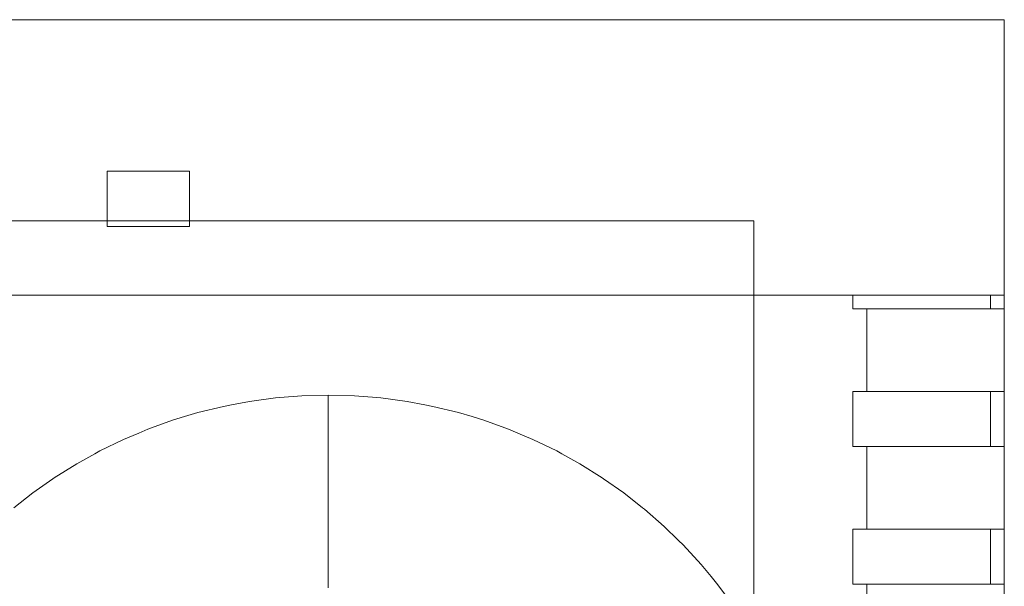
# Model space of a CAD drawing. Header units: millimetres. Extents: x 2826 to 3034, y 1533 to 1590.
# Tile 111 of 248: x 2964.717 to 2965.075, y 1554.221 to 1554.426. Entities that reach past the tile are written whole.
import ezdxf
from ezdxf.enums import TextEntityAlignment as Align

# ---------------------------------------------------------------- set-up
doc = ezdxf.new("R2010")
doc.units = ezdxf.units.MM
doc.set_wipeout_variables(frame=1)
doc.layers.add('_Caneta_No__220', color=7, linetype='Continuous', lineweight=15, true_color=0x8a8a8a)
doc.styles.add('ESTILO_GERADO_2', font='arial.ttf')

# ---------------------------------------------------------------- blocks, each defined once
blk = doc.blocks.new('A$Cf44ad3b2')
at = {"layer": '_Caneta_No__220'}
for p, q in [((57.02353, 20.99672), (57.03311, 20.99697)), ((57.03311, 20.99697), (57.04269, 20.99672)), ((57.03311, 20.99697), (57.03311, 20.99671)), ((56.99506, 20.9929), (56.998, 20.99346)), ((56.998, 20.99346), (57.00448, 20.99468)), ((57.00448, 20.99468), (57.01398, 20.99595)), ((57.01398, 20.99595), (57.01547, 20.99607)), ((57.01547, 20.99607), (57.02353, 20.99672)), ((57.03311, 20.99671), (57.03311, 20.99662)), ((57.03311, 20.99594), (57.03311, 20.99662)), ((57.03311, 20.99594), (57.03311, 20.99562)), ((57.03311, 20.99466), (57.03311, 20.99562)), ((57.03311, 20.99466), (57.03311, 20.99399)), ((57.03311, 20.99288), (57.03311, 20.99399)), ((57.04269, 20.99672), (57.05075, 20.99607)), ((57.05075, 20.99607), (57.05224, 20.99595)), ((57.05224, 20.99595), (57.06174, 20.99468)), ((57.06174, 20.99468), (57.06821, 20.99346)), ((57.06821, 20.99346), (57.07116, 20.9929)), ((56.98088, 20.98916), (56.98575, 20.99063)), ((56.98575, 20.99063), (56.99506, 20.9929)), ((57.03311, 20.99288), (57.03311, 20.99175)), ((57.03311, 20.99175), (57.03311, 20.99061)), ((57.03311, 20.98889), (57.03311, 20.99061)), ((57.07116, 20.9929), (57.08047, 20.99063)), ((57.08047, 20.99063), (57.08534, 20.98916)), ((56.96756, 20.98461), (56.97657, 20.98786)), ((56.97657, 20.98786), (56.98088, 20.98916)), ((57.03311, 20.98889), (57.03311, 20.98786)), ((57.03311, 20.98546), (57.03311, 20.98786)), ((57.08534, 20.98916), (57.08964, 20.98786)), ((57.08964, 20.98786), (57.09866, 20.98461)), ((56.95873, 20.98089), (56.96425, 20.98322)), ((56.96425, 20.98322), (56.96756, 20.98461)), ((57.03311, 20.98546), (57.03311, 20.98466)), ((57.03311, 20.98148), (57.03311, 20.98466)), ((57.09866, 20.98461), (57.10197, 20.98322)), ((57.10197, 20.98322), (57.10749, 20.98089)), ((56.95011, 20.9767), (56.95873, 20.98089)), ((57.03311, 20.98148), (57.03311, 20.98102)), ((57.03311, 20.97697), (57.03311, 20.98102)), ((57.10749, 20.98089), (57.11611, 20.9767)), ((56.94173, 20.97205), (56.94828, 20.97568)), ((56.94828, 20.97568), (56.95011, 20.9767)), ((57.03311, 20.97253), (57.03311, 20.97697)), ((57.11611, 20.9767), (57.11794, 20.97568)), ((57.11794, 20.97568), (57.12449, 20.97205)), ((56.9336, 20.96697), (56.94173, 20.97205)), ((57.03311, 20.97253), (57.03311, 20.97193)), ((57.03311, 20.96774), (57.03311, 20.97193)), ((57.12449, 20.97205), (57.13261, 20.96697)), ((56.92576, 20.96146), (56.93311, 20.96662)), ((56.93311, 20.96662), (56.9336, 20.96697)), ((57.03311, 20.96774), (57.03311, 20.96646)), ((57.03311, 20.96261), (57.03311, 20.96646)), ((57.13261, 20.96697), (57.1331, 20.96662)), ((57.1331, 20.96662), (57.14045, 20.96146)), ((56.91893, 20.9561), (56.92576, 20.96146)), ((57.03311, 20.96261), (57.03311, 20.96058)), ((57.14045, 20.96146), (57.14729, 20.9561)), ((57.03311, 20.9572), (57.03311, 20.96058)), ((57.03311, 20.9572), (57.03311, 20.95436)), ((57.03311, 20.95436), (57.03311, 20.95152)), ((57.14729, 20.9561), (57.14799, 20.95554)), ((57.14799, 20.95554), (57.1552, 20.94923)), ((57.03311, 20.94783), (57.03311, 20.95152)), ((57.03311, 20.94783), (57.03311, 20.94562)), ((57.1552, 20.94923), (57.16035, 20.94422)), ((57.03311, 20.94106), (57.03311, 20.94562)), ((57.16035, 20.94422), (57.16207, 20.94255)), ((57.03311, 20.94106), (57.03311, 20.93954)), ((57.16207, 20.94255), (57.16857, 20.9355)), ((57.03311, 20.93409), (57.03311, 20.93954)), ((57.03311, 20.93409), (57.03311, 20.93331)), ((57.03311, 20.93331), (57.03311, 20.92697)), ((57.16857, 20.9355), (57.1722, 20.93112)), ((57.1722, 20.93112), (57.17469, 20.92813)), ((57.17469, 20.92813), (57.1804, 20.92043))]:
    blk.add_line(p, q, dxfattribs=at)
blk.add_lwpolyline([(56.84775, 20.13062), (57.27872, 20.13062), (57.27872, 21.1333), (56.84775, 21.1333)], dxfattribs=at)
blk.add_lwpolyline([(56.84775, 20.13062), (57.27872, 20.13062), (57.27872, 21.1333), (56.84775, 21.1333)], close=True, dxfattribs=at)
at = {"layer": '_Caneta_No__220', "style": 'ESTILO_GERADO_2'}
for p in [(50.27134, 22.56744), (50.87134, 22.56744)]:
    blk.add_attdef('txt', text='', height=0.12, dxfattribs=at).set_placement(p, align=Align.MIDDLE_CENTER)
blk.add_attdef('txt', text='', height=0.12, rotation=90, dxfattribs=at).set_placement((17.13626, 18.42499), align=Align.MIDDLE_CENTER)
for points in [[(57.22372, 20.9983), (57.22372, 20.9783), (57.27372, 20.9783), (57.27372, 20.9983)], [(57.22372, 20.9483), (57.22372, 20.9283), (57.27372, 20.9283), (57.27372, 20.9483)]]:
    blk.add_wipeout(points).dxf.layer = '_Caneta_No__220'
at = {"layer": '_Caneta_No__220'}
for points in [[(57.22372, 20.9783), (57.22372, 20.9983)], [(57.22372, 20.9283), (57.22372, 20.9483)]]:
    blk.add_lwpolyline(points, dxfattribs=at)
for points in [[(57.27872, 21.0283), (57.27372, 21.0283), (57.22872, 21.0283), (57.22872, 20.9983), (57.27372, 20.9983), (57.27872, 20.9983)], [(57.27872, 20.9783), (57.27372, 20.9783), (57.22872, 20.9783), (57.22872, 20.9483), (57.27372, 20.9483), (57.27872, 20.9483)], [(57.27872, 20.9283), (57.27372, 20.9283), (57.22872, 20.9283), (57.22872, 20.8983), (57.27372, 20.8983), (57.27872, 20.8983)]]:
    blk.add_wipeout(points).dxf.layer = '_Caneta_No__220'
for points in [[(57.27872, 21.0283), (57.27872, 20.9983)], [(57.22372, 20.9983), (57.22872, 20.9983)], [(57.27872, 20.9983), (57.27372, 20.9983), (57.22872, 20.9983)], [(57.27372, 20.9783), (57.27372, 20.9983)], [(57.22872, 20.9783), (57.22372, 20.9783)], [(57.22872, 20.9783), (57.27372, 20.9783), (57.27872, 20.9783)], [(57.22872, 20.9483), (57.22872, 20.9783)], [(57.27872, 20.9783), (57.27872, 20.9483)], [(57.22372, 20.9483), (57.22872, 20.9483)], [(57.27872, 20.9483), (57.27372, 20.9483), (57.22872, 20.9483)], [(57.27372, 20.9283), (57.27372, 20.9483)], [(57.22872, 20.9283), (57.22372, 20.9283)], [(57.22872, 20.9283), (57.27372, 20.9283), (57.27872, 20.9283)], [(57.22872, 20.8983), (57.22872, 20.9283)], [(57.27872, 20.9283), (57.27872, 20.8983)]]:
    blk.add_lwpolyline(points, dxfattribs=at)
blk.add_wipeout([(57.27372, 21.0333), (57.22372, 21.0333), (57.22372, 21.0283), (57.27372, 21.0283)]).dxf.layer = '_Caneta_No__220'
for points in [[(57.22372, 21.0333), (57.27372, 21.0333)], [(57.22372, 21.0283), (57.22372, 21.0333)], [(57.27372, 21.0283), (57.27372, 21.0333)], [(57.22872, 21.0283), (57.22372, 21.0283)], [(57.22872, 21.0283), (57.27372, 21.0283), (57.27872, 21.0283)], [(57.22872, 20.9983), (57.22872, 21.0283)]]:
    blk.add_lwpolyline(points, dxfattribs=at)
blk.add_wipeout([(56.84775, 21.0333), (57.27872, 21.0333), (57.27872, 21.1333), (56.84775, 21.1333)]).dxf.layer = '_Caneta_No__220'
for points in [[(57.27872, 21.1333), (56.84775, 21.1333)], [(57.27872, 21.0333), (57.27872, 21.1333)], [(56.84775, 21.0333), (57.27872, 21.0333)]]:
    blk.add_lwpolyline(points, dxfattribs=at)
for points in [[(56.95275, 21.05827), (56.98275, 21.05827), (56.98275, 21.07827), (56.95275, 21.07827)], [(56.95275, 21.05827), (56.98275, 21.05827), (56.98275, 21.07827), (56.95275, 21.07827)], [(57.18775, 20.19027), (57.18775, 21.06027), (56.84775, 21.06027), (56.84775, 20.19027)]]:
    blk.add_lwpolyline(points, close=True, dxfattribs=at)

msp = doc.modelspace()

# ---------------------------------------------------------------- block references
msp.add_blockref('A$Cf44ad3b2', (2907.79635, 1533.29297))

doc.saveas('drawing.dxf')
